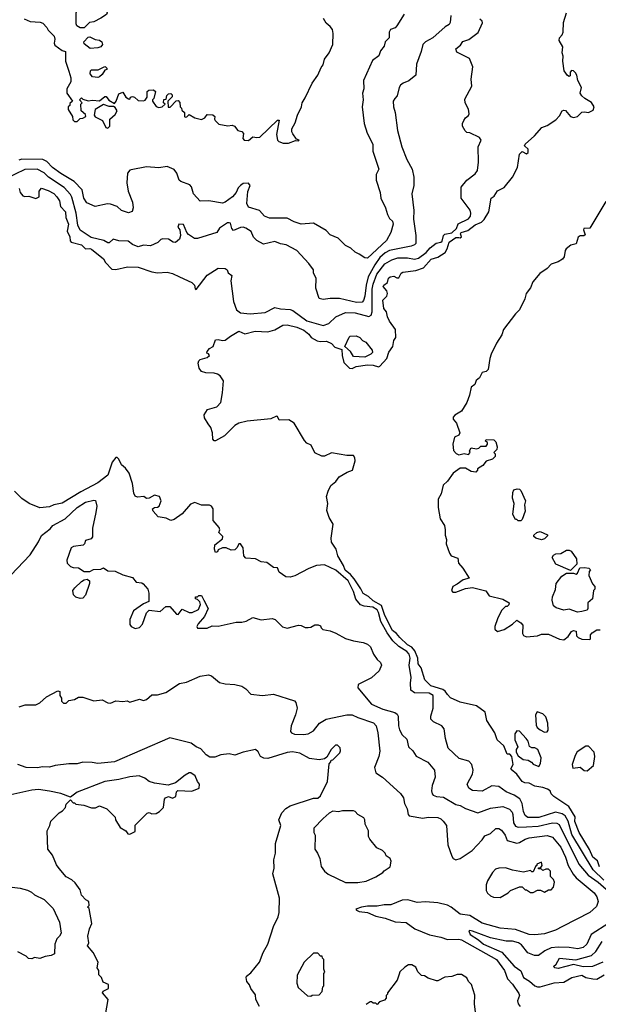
# Model space of a CAD drawing. Extents: x 1793424 to 1900092, y 321114 to 470632.
# Tile 29 of 256: x 1834258 to 1838445, y 362961 to 370086. Entities that reach past the tile are written whole.
import ezdxf

# ---------------------------------------------------------------- set-up
doc = ezdxf.new("R2010")
doc.units = 0

msp = doc.modelspace()

# ---------------------------------------------------------------- linework, layer by layer
at = {"layer": '0CON05XD'}
for points in [[(1834697, 370027), (1834683, 370033), (1834671.7, 370041.7), (1834667.5, 370055), (1834667.5, 370135), (1834680, 370175), (1834672.5, 370245), (1834700, 370305), (1834715, 370312.5), (1834736.7, 370306.7), (1834755, 370292.5), (1834801.7, 370281.7), (1834823, 370263), (1834835, 370240), (1834857, 370217), (1834892.5, 370135), (1834886.4, 370123.6), (1834845, 370097.5), (1834795, 370071.2), (1834762.5, 370065), (1834725, 370027.5), (1834697, 370027)], [(1838454, 363955), (1838439.2, 363999.2), (1838404.7, 364025), (1838381.6, 364081.6), (1838306, 364205), (1838276.7, 364283.3), (1838277.3, 364317.3), (1838233.1, 364393.1), (1838122.5, 364465), (1838103.9, 364483.9), (1838096.7, 364506.7), (1838078.3, 364518.3), (1838045, 364530), (1837985, 364538.8), (1837945, 364562), (1837913.9, 364563.9), (1837893.6, 364573.6), (1837856.4, 364626.4), (1837815, 364660), (1837812.5, 364665), (1837830, 364695), (1837820, 364755), (1837805, 364770), (1837785, 364770), (1837761.4, 364831.4), (1837713.8, 364875), (1837697.5, 364925), (1837638.2, 365015), (1837626.7, 365075), (1837565, 365119.5), (1837445, 365147.1), (1837375, 365179.6), (1837355, 365201.9), (1837337.3, 365227.2), (1837319.2, 365239.2), (1837233.8, 365265), (1837189.4, 365309.4), (1837163.2, 365395), (1837142.5, 365425), (1837138.7, 365465), (1837118.1, 365518.1), (1837095, 365544.7), (1837065, 365561.8), (1837008.5, 365615), (1836985.2, 365645.2), (1836955, 365666.4), (1836900.5, 365775), (1836876.2, 365846.2), (1836815, 365880.9), (1836782.4, 365912.4), (1836744, 365934), (1836727.8, 365967.8), (1836678.9, 366038.9), (1836651.3, 366071.3), (1836612.9, 366102.9), (1836602.2, 366135), (1836561.5, 366205), (1836548.5, 366255), (1836514.5, 366305), (1836511.2, 366335), (1836526.2, 366435), (1836496.8, 366483.2), (1836480.9, 366535), (1836487.3, 366585), (1836479.2, 366635), (1836490, 366675), (1836510, 366715), (1836546.7, 366745), (1836571.2, 366778.8), (1836628.3, 366811.7), (1836666.2, 366825), (1836685.6, 366894.4), (1836684, 366915), (1836675, 366931.2), (1836625, 366933.1), (1836515, 366952.5), (1836465, 366927.5), (1836445, 366927.5), (1836395, 366952.5), (1836366.4, 367006.4), (1836335, 367022.5), (1836319.5, 367039.5), (1836244.3, 367165), (1836205, 367190.9), (1836135, 367188), (1836125, 367213.3), (1836117, 367217), (1836075, 367196.7), (1835905, 367180), (1835844.1, 367165.9), (1835815, 367150), (1835740, 367075), (1835675, 367037.5), (1835665, 367037.5), (1835655, 367050), (1835653.8, 367095), (1835642.5, 367135), (1835622.2, 367162.2), (1835594.5, 367205), (1835593.9, 367226.1), (1835616.7, 367265), (1835685, 367283.8), (1835713.3, 367315), (1835726.7, 367385), (1835733.3, 367473.3), (1835708.6, 367508.6), (1835690.6, 367520.6), (1835665, 367528.2), (1835605, 367529.1), (1835575, 367540), (1835558.1, 367565), (1835550.9, 367599.1), (1835555, 367616.7), (1835565, 367626.2), (1835615, 367641.2), (1835632.5, 367655), (1835625, 367667.5), (1835613, 367673), (1835613.8, 367685), (1835632.7, 367707.3), (1835658.3, 367721.7), (1835675, 367769.2), (1835695, 367772.5), (1835725, 367764), (1835745, 367766.2), (1835783.3, 367796.7), (1835845, 367832), (1835887.9, 367812.1), (1835962.7, 367832.7), (1836055, 367825.8), (1836105, 367841.4), (1836163.3, 367875), (1836195, 367877.3), (1836265, 367860.8), (1836315, 367839.6), (1836350.9, 367810.8), (1836366.6, 367786.6), (1836412.1, 367762.1), (1836433.6, 367756.4), (1836479.3, 367759.3), (1836515, 367742.5), (1836540, 367715), (1836588.3, 367698.3), (1836591.2, 367655), (1836604.3, 367605), (1836645, 367563.8), (1836665, 367562), (1836694.2, 367575.8), (1836775, 367588.8), (1836816.4, 367586.4), (1836854.1, 367574.1), (1836865, 367577.5), (1836914, 367635), (1836929.4, 367680.6), (1836959.2, 367720.8), (1836966.4, 367763.6), (1836981.2, 367785), (1836977.5, 367845), (1836934.2, 367904.2), (1836918.8, 367935), (1836911.7, 367971.7), (1836893.3, 367995), (1836886.7, 368055), (1836914, 368085), (1836919.2, 368105), (1836914.1, 368124.1), (1836887.5, 368155), (1836892.5, 368165), (1836920, 368185), (1836927.5, 368215), (1836940, 368225), (1836965, 368230), (1836988.3, 368218.3), (1837001.7, 368218.3), (1837019.3, 368250.7), (1837030.5, 368259.5), (1837125, 368271.8), (1837179.4, 368290.6), (1837235, 368353.6), (1837285, 368368.2), (1837338.2, 368401.8), (1837352.7, 368427.3), (1837365.5, 368475), (1837415, 368508.9), (1837435, 368509.2), (1837445, 368507.5), (1837455.6, 368515), (1837448.8, 368535), (1837454.2, 368545), (1837500.2, 368559.7), (1837555, 368601.3), (1837599.9, 368620.1), (1837619.9, 368640.1), (1837653.9, 368696.1), (1837670, 368795), (1837691.4, 368808.6), (1837715, 368847.5), (1837765, 368871.2), (1837824, 368945), (1837860, 369015), (1837875, 369112), (1837895, 369131.2), (1837925, 369115.8), (1837936.9, 369125), (1837938.9, 369148.9), (1837911.7, 369171.7), (1837916.2, 369185), (1837984.4, 369245.6), (1838035.6, 369304.4), (1838075, 369319.5), (1838137.9, 369362.1), (1838165, 369390), (1838183.8, 369425), (1838195, 369432), (1838209.1, 369429.1), (1838245, 369385.6), (1838265, 369378.1), (1838295.7, 369384.3), (1838325, 369417.5), (1838345, 369420), (1838375, 369413.3), (1838408.9, 369431.1), (1838415.7, 369455), (1838396.2, 369486.2), (1838346.7, 369515), (1838326.2, 369535), (1838314, 369555), (1838324.3, 369595), (1838297.1, 369645), (1838290.6, 369685), (1838280.9, 369700.9), (1838265, 369715.8), (1838251.3, 369718.7), (1838241.9, 369705), (1838241.7, 369678.3), (1838235, 369674.3), (1838221.5, 369681.5), (1838198.9, 369715), (1838189.2, 369785), (1838191.7, 369821.7), (1838182.9, 369845), (1838188.1, 369888.1), (1838161.2, 369935), (1838164, 369955), (1838183.3, 369975), (1838190, 369995), (1838193.8, 370065), (1838214.2, 370135.8)], [(1837378.8, 370115), (1837374.2, 370065), (1837365, 370050.8), (1837337, 370033), (1837246.8, 369953.2), (1837194.2, 369925.8), (1837175, 369906.7), (1837162.5, 369855), (1837128.8, 369765), (1837126.1, 369683.9), (1837075, 369642.5), (1837033.3, 369626.7), (1837015, 369612.5), (1837003.3, 369595), (1836988.8, 369535), (1836973.3, 369515), (1836962, 369495), (1836963.8, 369455), (1836976.2, 369415), (1836991.2, 369285), (1837024, 369165), (1837058.8, 369075), (1837098.8, 369005), (1837111.2, 368945), (1837111.2, 368885), (1837096.7, 368825), (1837110, 368705), (1837107.7, 368642.3), (1837126.1, 368523.9), (1837123.9, 368466.1), (1837114.2, 368455.8), (1837092.2, 368447.8), (1836935, 368415.3), (1836902.2, 368397.8), (1836864.8, 368365.2), (1836827.5, 368312.5), (1836780.8, 368225), (1836765.8, 368165), (1836756.1, 368083.9), (1836747.4, 368052.6), (1836737.3, 368042.7), (1836695, 368038.8), (1836572.3, 368067.7), (1836505, 368068.8), (1836455, 368060), (1836425, 368067.5), (1836402.3, 368142.3), (1836403, 368213), (1836383.3, 368255), (1836383.3, 368275), (1836351.7, 368321.7), (1836265, 368416.7), (1836185.8, 368455.8), (1836145, 368463.8), (1836105, 368481.2), (1836022.5, 368462.5), (1835975, 368487.5), (1835951.3, 368511.3), (1835933.2, 368553.2), (1835895, 368576.7), (1835875, 368583.3), (1835855, 368581.2), (1835805, 368561.2), (1835794.1, 368574.1), (1835785, 368612.5), (1835775, 368616.7), (1835762.5, 368615), (1835705, 368577.5), (1835683.8, 368546.2), (1835545, 368502.5), (1835523, 368503), (1835480.7, 368530.7), (1835467.5, 368545), (1835443, 368603), (1835410, 368605), (1835403.3, 368585), (1835417.5, 368565), (1835422.5, 368525), (1835413.6, 368496.4), (1835385, 368473.8), (1835370, 368475), (1835335, 368497.5), (1835295, 368500), (1835280, 368495), (1835257.5, 368472.5), (1835205, 368450), (1835155, 368454), (1835115, 368442.9), (1835075, 368459.2), (1835042.3, 368482.3), (1834976, 368486), (1834935, 368497.5), (1834905, 368470), (1834895, 368470), (1834867.5, 368487.5), (1834775, 368508.5), (1834695, 368563.3), (1834678.2, 368598.2), (1834666.7, 368685), (1834635, 368801.2), (1834625, 368820), (1834580.6, 368870.6), (1834467.3, 368947.3), (1834435, 368977.1), (1834385, 369002.9), (1834295, 369002.7), (1834155.2, 368934.8)], [(1837040, 370125), (1836988.3, 370041.7), (1836975, 370026.7), (1836942.5, 370015), (1836932.5, 369995), (1836932.5, 369955), (1836903.9, 369926.1), (1836896.2, 369895), (1836869.3, 369860.7), (1836856, 369825), (1836810.3, 369789.7), (1836746.7, 369645), (1836748.8, 369585), (1836740, 369555), (1836743.8, 369505), (1836737.5, 369455), (1836750, 369335), (1836772, 369265), (1836813.3, 369185), (1836813.9, 369133.9), (1836856.7, 369005), (1836845, 368980), (1836837.5, 368965), (1836837.5, 368925), (1836866.7, 368835), (1836872.5, 368795), (1836906.2, 368725), (1836918.8, 368675), (1836935, 368646.7), (1836956.6, 368626.6), (1836961.2, 368605), (1836944, 368545), (1836911.7, 368488.3), (1836775, 368360), (1836755, 368362.5), (1836715, 368390), (1836685, 368402.5), (1836655, 368432.5), (1836615, 368452.5), (1836563.6, 368503.6), (1836505, 368530), (1836475, 368560), (1836385, 368613.8), (1836295, 368606), (1836243.5, 368623.5), (1836195, 368648.6), (1836065, 368649.4), (1836028.8, 368665), (1835993.3, 368705), (1835915, 368730), (1835901.9, 368755), (1835908.6, 368841.4), (1835925.7, 368885), (1835915, 368903.3), (1835875, 368900), (1835855, 368886), (1835840.3, 368869.7), (1835824.4, 368835), (1835797.5, 368805), (1835745.4, 368764.6), (1835725, 368757.1), (1835626, 368774), (1835565, 368771.4), (1835516.2, 368825), (1835501.2, 368875), (1835489.5, 368889.5), (1835425, 368914.3), (1835412.5, 368925), (1835396.5, 368975), (1835375, 369001.9), (1835325, 369022.9), (1835265, 369012.5), (1835175, 369020), (1835065, 369000), (1835055, 368996.7), (1835039.2, 368975), (1835034.2, 368905.8), (1835042.9, 368845), (1835074.2, 368765), (1835079.2, 368725), (1835072.7, 368697.3), (1835045, 368688.6), (1834995.8, 368705.8), (1834963.3, 368735), (1834915, 368751.1), (1834893.2, 368753.2), (1834805, 368734), (1834745, 368761.2), (1834723.5, 368795), (1834710, 368855), (1834653.6, 368913.7), (1834555, 368972.7), (1834496.7, 369015), (1834455, 369058.5), (1834425, 369073.6), (1834273.9, 369076.1), (1834251.2, 369068.8)], [(1834253.8, 368865), (1834262, 368835), (1834281.2, 368811.2), (1834295.7, 368805.7), (1834325, 368808.2), (1834375, 368792.5), (1834398.2, 368805), (1834399.4, 368845), (1834415, 368867.5), (1834465, 368849.2), (1834505, 368826.9), (1834527.5, 368805), (1834546.4, 368775), (1834553.2, 368733.2), (1834590, 368695), (1834592.7, 368655), (1834612.5, 368605), (1834601.1, 368555), (1834622, 368515), (1834624, 368485), (1834631.2, 368475), (1834705, 368455.5), (1834735, 368427.5), (1834765, 368430), (1834778, 368425), (1834864.2, 368355), (1834878.7, 368328.7), (1834925, 368281.2), (1834955, 368279.2), (1835038.3, 368298.3), (1835115, 368294), (1835215, 368260), (1835255, 368252.9), (1835325, 368258), (1835365, 368248), (1835415, 368225.8), (1835503.3, 368185), (1835522.5, 368165), (1835528.3, 368138.3), (1835535, 368132.5), (1835615, 368236), (1835695, 368286.7), (1835746.1, 368286.1), (1835760, 368275), (1835767.5, 368255), (1835792.5, 368235), (1835786.7, 368195), (1835805.9, 368045.9), (1835826.4, 367986.4), (1835855, 367964.2), (1835925, 367957.5), (1836035, 367967.1), (1836105, 368002), (1836145, 367992.9), (1836215, 367989.4), (1836235, 367981.4), (1836335, 367906.2), (1836455, 367873.1), (1836495, 367886.7), (1836545, 367934.5), (1836615, 367967.5), (1836685, 367965.4), (1836785, 367937.1), (1836802.2, 367947.8), (1836809.1, 367970.9), (1836808.8, 368135), (1836815, 368172), (1836842.9, 368245), (1836900, 368320), (1836951.2, 368348.8), (1836995, 368361.8), (1837065, 368362.5), (1837115, 368352.9), (1837145, 368359.6), (1837199.9, 368400.1), (1837227.5, 368435), (1837271.4, 368468.6), (1837305, 368475.5), (1837315, 368483.3), (1837326.2, 368523.8), (1837335, 368534.4), (1837385, 368543.5), (1837418.9, 368575), (1837432.2, 368607.8), (1837505, 368644), (1837521.2, 368665), (1837523.8, 368685), (1837517.7, 368707.7), (1837453.6, 368793.6), (1837453, 368873), (1837493.3, 368925), (1837555, 368971.2), (1837571.2, 368995), (1837578.8, 369055), (1837576.7, 369165), (1837597.5, 369215), (1837585, 369232.5), (1837515, 369267.5), (1837495, 369270), (1837481.7, 369281.7), (1837462.5, 369315), (1837462.5, 369335), (1837472.5, 369355), (1837483.6, 369376.4), (1837505, 369392.5), (1837511.2, 369405), (1837505, 369437.5), (1837482.5, 369485), (1837478.8, 369511.2), (1837530, 369605), (1837524.5, 369655), (1837537.5, 369745), (1837514.2, 369804.2), (1837420.8, 369850.8), (1837413.8, 369875), (1837448.7, 369901.3), (1837465, 369927.5), (1837507.6, 369942.4), (1837576.3, 369993.7), (1837607.4, 370062.6), (1837605.9, 370075.9), (1837589.1, 370089.1)], [(1834291.7, 370091.7), (1834335, 370072.5), (1834407, 370067), (1834425, 370060), (1834455, 370030), (1834465, 370010), (1834507, 369967), (1834512.5, 369945), (1834506.7, 369915), (1834511.7, 369901.7), (1834565, 369862.5), (1834590, 369855), (1834590, 369785), (1834613.6, 369713.6)], [(1834613.6, 369713.6), (1834627.5, 369665), (1834627.5, 369635), (1834600, 369585), (1834600, 369555), (1834640, 369495), (1834621.7, 369478.3), (1834620, 369465), (1834610, 369455), (1834610, 369435), (1834640, 369385), (1834641.7, 369361.7), (1834655, 369350), (1834675, 369350), (1834695, 369370), (1834715, 369372.5), (1834737.5, 369385), (1834735, 369400), (1834702.5, 369425), (1834700, 369475), (1834710, 369485), (1834690, 369505), (1834705, 369520), (1834715, 369510), (1834755, 369497.5), (1834785, 369502.5), (1834835, 369497.5), (1834875, 369530), (1834885, 369530), (1834903.6, 369503.6), (1834945, 369480), (1834957.5, 369495), (1834975, 369550), (1835005, 369560), (1835027.5, 369525), (1835045, 369512.5), (1835055, 369510), (1835060, 369525), (1835075, 369530), (1835090, 369525), (1835115, 369500), (1835155, 369497.5), (1835166.4, 369503.6), (1835180, 369525), (1835180, 369565), (1835193.6, 369576.4), (1835227.5, 369577.5), (1835240, 369565), (1835230, 369515), (1835220, 369505), (1835220, 369495), (1835245, 369457.5), (1835265, 369450), (1835290, 369455), (1835310, 369475), (1835300, 369485), (1835301.7, 369508.3), (1835318.3, 369511.7), (1835323, 369537), (1835335, 369550), (1835351.7, 369551.7), (1835361.7, 369541.7), (1835361.7, 369528.3), (1835330, 369495), (1835331.7, 369451.7), (1835348.3, 369451.7), (1835391.7, 369498.3), (1835405, 369500), (1835417, 369487), (1835420, 369455), (1835430, 369445), (1835431.7, 369431.7), (1835450, 369415), (1835450, 369385), (1835455, 369380), (1835468.3, 369381.7), (1835485, 369400), (1835526.4, 369376.4), (1835575, 369363.3), (1835597.5, 369375), (1835615, 369400), (1835655, 369397.5), (1835670, 369385), (1835667.5, 369365), (1835672.5, 369355), (1835700.3, 369330.3), (1835765, 369317.5), (1835795, 369323.3), (1835812.5, 369315), (1835837.5, 369285), (1835866.1, 369276.1), (1835877, 369263), (1835873.6, 369226.4), (1835883, 369213), (1835915, 369212.5), (1835945, 369237.5), (1835975, 369232.5), (1835995, 369236.7), (1836125, 369357.5), (1836135, 369357.5), (1836117.5, 369255), (1836124, 369214), (1836133.6, 369203.6), (1836165, 369192.5), (1836203, 369193), (1836255, 369212.5), (1836275, 369210), (1836280, 369215), (1836261.7, 369221.7), (1836235, 369260), (1836227.5, 369275), (1836227.5, 369295), (1836251.7, 369338.3), (1836267.5, 369395), (1836297.5, 369455), (1836302.5, 369485), (1836325, 369520), (1836373.9, 369626.1), (1836416.1, 369683.9), (1836439.3, 369740.7), (1836455, 369760), (1836465, 369800), (1836497.5, 369845), (1836523.3, 369905), (1836527.5, 369985), (1836522.5, 370015), (1836505, 370037.5), (1836475, 370060), (1836457.5, 370095)], [(1834768.3, 369878.3), (1834725, 369910), (1834722.5, 369925), (1834755, 369960), (1834765, 369962.5), (1834805, 369943.3), (1834835, 369937.5), (1834852.5, 369925), (1834857.5, 369905), (1834845, 369890), (1834825, 369882.5), (1834768.3, 369878.3)], [(1834825, 369667.5), (1834785, 369672.5), (1834767.5, 369695), (1834770, 369715), (1834778.3, 369721.7), (1834827, 369723), (1834875, 369747.5), (1834880, 369745), (1834890, 369735), (1834890, 369725), (1834875, 369720), (1834855, 369690), (1834835, 369672.5), (1834825, 369667.5)], [(1834895, 369300), (1834910, 369315), (1834910, 369365), (1834949.3, 369400.7), (1834962.5, 369425), (1834949.3, 369449.3), (1834937, 369457), (1834907, 369457), (1834865, 369472.5), (1834805, 369436.7), (1834796.7, 369395), (1834805, 369382.5), (1834856.4, 369356.4), (1834882.5, 369305), (1834895, 369300)], [(1838500.6, 368769.4), (1838385, 368577.5), (1838340, 368575), (1838338, 368565), (1838350.8, 368529.2), (1838340.9, 368520.9), (1838315, 368521.5), (1838298.7, 368511.3), (1838285.4, 368464.6), (1838247, 368453), (1838212, 368428), (1838204.5, 368415), (1838199.3, 368370.7), (1838186.3, 368353.7), (1838155.6, 368334.4), (1838105, 368316.2), (1838075.5, 368284.5), (1838021.8, 368248.2), (1837971.8, 368188.2), (1837954.6, 368145.4), (1837923.1, 368105), (1837913.3, 368065), (1837874.6, 367985.4), (1837845, 367957.5), (1837758.6, 367845), (1837747.5, 367805), (1837708.6, 367745), (1837670.8, 367665), (1837660.8, 367635), (1837649.2, 367555), (1837635, 367540), (1837605, 367531.9), (1837586, 367495), (1837562, 367475), (1837551.2, 367445), (1837525, 367427.5), (1837512.5, 367367.5), (1837493.2, 367316.8), (1837455, 367253.3), (1837406.7, 367225), (1837395, 367210), (1837394.2, 367195), (1837420, 367165), (1837442.5, 367095), (1837435, 367080), (1837405.9, 367064.1), (1837391.9, 367015), (1837397.9, 366967.9), (1837416.8, 366946.8), (1837435, 366936.7), (1837475, 366947.5), (1837505, 366940), (1837517, 366953), (1837512.5, 366965), (1837525, 366987.5), (1837565, 366980), (1837580, 366985), (1837595, 367000), (1837635, 367000), (1837643.8, 367015), (1837642.5, 367025), (1837630, 367035), (1837635, 367047.5), (1837690, 367045), (1837705, 367030), (1837712.5, 366995), (1837710, 366975), (1837690, 366955), (1837700, 366945), (1837700, 366925), (1837680, 366905), (1837635, 366890), (1837609.3, 366860.7), (1837570, 366835), (1837570, 366825), (1837558.3, 366811.7), (1837525, 366817.5), (1837485, 366841.2), (1837445, 366840), (1837396.1, 366803.9), (1837355, 366747.5), (1837321.7, 366718.3), (1837308, 366655), (1837286.7, 366615), (1837286.7, 366555), (1837300, 366475), (1837331.2, 366425), (1837338, 366395), (1837336.7, 366355), (1837346, 366325), (1837343.9, 366293.9), (1837367.5, 366225), (1837380, 366205), (1837428.3, 366188.3), (1837434.1, 366154.1), (1837465.8, 366115.8), (1837510, 366045), (1837467.3, 366032.7), (1837425, 366000), (1837392.5, 365985), (1837382.5, 365955), (1837393, 365943), (1837415, 365942.5), (1837485, 365970), (1837535, 365977.5), (1837631.7, 365951.7), (1837655, 365917.5), (1837755, 365893.3), (1837800, 365865), (1837798.3, 365851.7), (1837785, 365840), (1837775, 365840), (1837745, 365810), (1837715, 365750), (1837696.7, 365695), (1837697.5, 365675), (1837715, 365657.5), (1837765, 365673.3), (1837825, 365712.5), (1837855, 365740), (1837885, 365722), (1837900, 365705), (1837898, 365645), (1837905, 365630), (1837925, 365620), (1838005, 365626.7), (1838035, 365640), (1838085, 365640), (1838165, 365602), (1838195, 365598), (1838228.3, 365621.7), (1838250.7, 365659.3), (1838265, 365666.7), (1838285, 365660), (1838288.3, 365628.3), (1838300, 365615), (1838325, 365603.3), (1838385, 365600), (1838390, 365605), (1838390, 365635), (1838401.7, 365648.3), (1838435, 365670), (1838458.3, 365671.7)], [(1836755, 367642.5), (1836675, 367647.5), (1836652.5, 367685), (1836611.7, 367721.7), (1836641.7, 367788.3), (1836650, 367795), (1836693, 367797), (1836720, 367785), (1836740, 367765), (1836763, 367753), (1836810, 367695), (1836811.7, 367678.3), (1836800, 367665), (1836755, 367642.5)], [(1838485, 363860.4), (1838409.2, 363935), (1838255, 364189.4), (1838226.2, 364286.2), (1838205, 364325.4), (1838185, 364338.9), (1838135, 364351.1), (1838015, 364313.3), (1837935, 364313.5), (1837915, 364326), (1837903.8, 364355), (1837894.6, 364415), (1837877.3, 364447.3), (1837836.9, 364475), (1837778.3, 364498.3), (1837725, 364537.1), (1837675, 364541.5), (1837605, 364504.3), (1837535, 364507.5), (1837508.8, 364525), (1837496.2, 364555), (1837536.1, 364626.1), (1837538.8, 364655), (1837530, 364695), (1837509.5, 364719.5), (1837439.5, 364739.5), (1837360, 364815), (1837338.8, 364885), (1837330, 364955), (1837312.5, 364975), (1837252.5, 365005), (1837234, 365024), (1837234.1, 365045.9), (1837250.8, 365105), (1837250, 365195), (1837222.1, 365212.1), (1837115, 365215.8), (1837088.8, 365235), (1837085.6, 365285), (1837090.6, 365325), (1837075.6, 365415), (1837084.4, 365465), (1837076, 365495), (1837060.5, 365515), (1837000.8, 365550.8), (1836958.8, 365591.2), (1836918.2, 365648.2), (1836871.2, 365731.2), (1836855.7, 365795), (1836845.2, 365815.2), (1836814.7, 365835.3), (1836751.8, 365841.8), (1836725, 365851.4), (1836691.9, 365891.9), (1836675, 365947.5), (1836635.3, 366025), (1836545, 366101.5), (1836465, 366141.2), (1836405, 366136.2), (1836350, 366115), (1836249.5, 366060.5), (1836215, 366051.2), (1836185, 366053.3), (1836137, 366087), (1836125, 366120), (1836095, 366122.5), (1836047, 366157), (1836005, 366162.5), (1835965, 366183.8), (1835895, 366190), (1835880, 366205), (1835876.2, 366265), (1835855, 366292.5), (1835845, 366292.5), (1835832.5, 366267.5), (1835815, 366250), (1835788.3, 366248.3), (1835753, 366263), (1835727, 366263), (1835695, 366250), (1835690, 366235), (1835675, 366230), (1835667.5, 366255), (1835670, 366285), (1835725, 366330), (1835727.5, 366345), (1835700, 366375), (1835707.5, 366395), (1835700.7, 366410.7), (1835658.3, 366461.7), (1835657.5, 366545), (1835646.4, 366566.4), (1835633, 366573), (1835573.9, 366573.9), (1835525, 366592), (1835495, 366580), (1835435, 366509.2), (1835375, 366468.8), (1835351.2, 366461.2), (1835319.3, 366479.3), (1835259.3, 366489.3), (1835225, 366530), (1835220, 366545), (1835233, 366557), (1835255, 366557.5), (1835267.5, 366565), (1835281.2, 366605), (1835270, 366635), (1835235, 366646), (1835195, 366622.5), (1835175, 366620), (1835156.4, 366636.4), (1835111.2, 366631.2), (1835095, 366637.5), (1835085, 366660), (1835075, 366730), (1835051.4, 366805), (1835025, 366840.8), (1834995.8, 366865), (1834975.8, 366905.8), (1834963, 366917), (1834955, 366917.5), (1834927.3, 366882.7), (1834895, 366789.2), (1834825, 366734.4), (1834700.2, 366669.8), (1834565, 366587.8), (1834505, 366575.8), (1834475, 366561.1), (1834405, 366553.6), (1834326, 366585), (1834275, 366621.9), (1834220.5, 366675)], [(1837885, 366460), (1837865, 366460), (1837855, 366470), (1837845, 366470), (1837827.5, 366505), (1837836.2, 366585), (1837823.9, 366623.9), (1837826.2, 366665), (1837835, 366683.3), (1837859.3, 366690.7), (1837875, 366688.8), (1837885, 366680), (1837918.8, 366605), (1837911.2, 366575), (1837915, 366530), (1837895, 366470), (1837885, 366460)], [(1834194.4, 366065.6), (1834335, 366213.8), (1834395, 366307.5), (1834416.1, 366353.9), (1834479.3, 366400.7), (1834497.5, 366425), (1834586.6, 366473.4), (1834674.2, 366555), (1834735, 366594.3), (1834795, 366608.8), (1834806.2, 366606.2), (1834816, 366565), (1834808.8, 366518.8), (1834786.4, 366406.4), (1834785, 366342.5), (1834775, 366330), (1834735, 366316.7), (1834727, 366293), (1834717, 366283), (1834647, 366273), (1834630, 366265), (1834600, 366175), (1834603, 366153), (1834625, 366130), (1834645, 366122.5), (1834685, 366120), (1834725, 366092.5), (1834765, 366092.5), (1834793, 366107), (1834845, 366110), (1834865, 366120), (1834895, 366097.5), (1834950, 366095), (1835005, 366067.5), (1835075, 366050), (1835100, 366015), (1835141.7, 366011.7), (1835153, 366003), (1835186.2, 365965), (1835193.8, 365935), (1835192.5, 365875), (1835155, 365858), (1835082.4, 365807.6), (1835055.7, 365745), (1835055, 365710), (1835064.4, 365694.4), (1835095, 365680), (1835125, 365686.7), (1835147.7, 365712.3), (1835175, 365792.5), (1835195, 365812.5), (1835275, 365802.5), (1835315, 365840), (1835345, 365840), (1835393, 365783), (1835405, 365782.5), (1835435, 365820), (1835485, 365796.7), (1835507, 365797), (1835551.7, 365818.3), (1835567.5, 365855), (1835563, 365873), (1835545, 365890), (1835530, 365895), (1835531.7, 365908.3), (1835545, 365910), (1835555, 365920), (1835575, 365920), (1835590, 365885)], [(1838035, 366322.5), (1837993, 366333), (1837980, 366345), (1837980, 366355), (1838000, 366375), (1838025, 366382.5), (1838077, 366357), (1838078.3, 366351.7), (1838055, 366330), (1838035, 366322.5)], [(1838245, 366100), (1838137, 366147), (1838112.5, 366195), (1838120, 366210), (1838138.3, 366221.7), (1838175, 366222.5), (1838215, 366247.5), (1838235, 366247.5), (1838249.3, 366239.3), (1838287.5, 366185), (1838290, 366145), (1838245, 366100)], [(1838295, 365797.5), (1838235, 365820), (1838195, 365812.5), (1838140.5, 365830.5), (1838121.2, 365845), (1838111.2, 365885), (1838115, 365910), (1838136.4, 365963.6), (1838140, 366005), (1838180.7, 366059.3), (1838215, 366080), (1838265, 366080), (1838285, 366072.5), (1838295, 366080), (1838311.7, 366118.3), (1838345, 366122.5), (1838377, 366117), (1838390, 366105), (1838378.3, 366091.7), (1838377.5, 366065), (1838403, 366003), (1838420, 365985), (1838420, 365965), (1838410, 365955), (1838402.5, 365895), (1838368.8, 365865), (1838370, 365825), (1838365, 365812.5), (1838325, 365803.3), (1838295, 365797.5)], [(1834695, 365897.1), (1834665, 365906.2), (1834648.8, 365925), (1834643.3, 365955), (1834656.2, 365975), (1834705, 366021.2), (1834725, 366033.3), (1834746.4, 366036.4), (1834762.5, 366025), (1834762.5, 366005), (1834735, 365922.5), (1834715, 365900.8), (1834695, 365897.1)], [(1835590, 365885), (1835621.2, 365825), (1835595, 365767.5), (1835550, 365715), (1835540, 365695), (1835545, 365682.5), (1835615, 365683.8), (1835650, 365700), (1835695, 365696), (1835825, 365725.5), (1835865, 365725.4), (1835896.3, 365733.7), (1835945, 365758.8), (1836005, 365743.3), (1836085, 365753.3), (1836107.5, 365745), (1836161.2, 365691.2), (1836192.7, 365682.7), (1836275, 365703.3), (1836295, 365702.5), (1836325, 365687.5), (1836345, 365687.5), (1836365, 365690), (1836393, 365707), (1836417, 365707), (1836435, 365700), (1836440, 365685), (1836453, 365673), (1836505, 365662.5), (1836545, 365646.7), (1836615, 365608.8), (1836675, 365590.8), (1836745, 365579.2), (1836775, 365566), (1836796.6, 365546.6), (1836818, 365495), (1836845.7, 365455.7), (1836870, 365435), (1836876.7, 365415), (1836860, 365375), (1836805, 365323.8), (1836707.5, 365275), (1836705, 365250), (1836805, 365132), (1836885, 365095.7), (1836973, 365073), (1836990.3, 365060.3), (1836998, 365045), (1837000, 364975), (1837007.6, 364947.6), (1837025, 364910), (1837059.7, 364879.7), (1837071.2, 364825), (1837104.1, 364794.1), (1837127.3, 364757.3), (1837212.3, 364712.3), (1837260, 364655), (1837265.8, 364605), (1837242.5, 364545), (1837237.5, 364505), (1837242, 364485), (1837251.2, 364475), (1837275, 364465.7), (1837325, 364460), (1837415, 364406), (1837445, 364400), (1837485, 364377.5), (1837573.6, 364346.4), (1837665, 364379.2), (1837755, 364392), (1837802.3, 364372.3), (1837820.9, 364350.9), (1837827.5, 364335), (1837831.5, 364275), (1837845, 364250.8), (1837865, 364242.5), (1837924.6, 364244.6), (1838009.4, 364250.6), (1838115, 364274.6), (1838145, 364272.2), (1838161.2, 364261.2), (1838305.4, 363975), (1838371.5, 363895), (1838445, 363845.9), (1838501.2, 363795)], [(1834255, 365112.5), (1834297, 365127), (1834375, 365127.5), (1834405, 365142.5), (1834452.5, 365185), (1834535, 365230), (1834550, 365225), (1834550, 365195), (1834560, 365175), (1834560, 365155), (1834575, 365140), (1834595, 365140), (1834615, 365160), (1834655, 365167.5), (1834685, 365182.5), (1834715, 365182.5), (1834795, 365156.7), (1834855, 365163.3), (1834895, 365143.3), (1834915, 365140), (1834955, 365156.7), (1835005, 365152.5), (1835035, 365156.7), (1835055, 365147.5), (1835125, 365168.8), (1835155, 365158.8), (1835175, 365166.7), (1835215, 365200), (1835255, 365200), (1835315, 365216.7), (1835415, 365283.3), (1835465, 365292), (1835565, 365335.8), (1835625.8, 365345.8), (1835647.3, 365337.3), (1835705, 365288.8), (1835745, 365280), (1835815.8, 365275.8), (1835865, 365262), (1835894, 365244), (1835930, 365205), (1836015, 365196), (1836095, 365205.8), (1836246.1, 365156.1), (1836256, 365146), (1836265.7, 365104.3), (1836254.3, 365055), (1836223, 364977), (1836218.8, 364935), (1836224.2, 364924.2), (1836245.8, 364915.8), (1836312.7, 364912.7), (1836345, 364917.1), (1836385, 364939.2), (1836428.8, 364995), (1836475.7, 365024.3), (1836625, 365056.2), (1836665, 365056.2), (1836705.7, 365035.7), (1836818.3, 364998.3), (1836837.5, 364975), (1836849.2, 364925), (1836863.6, 364793.6), (1836858, 364755), (1836826.7, 364675), (1836836.4, 364636.4), (1836883.3, 364605), (1837015, 364487.5), (1837036.7, 364455), (1837043.3, 364415), (1837063.3, 364375), (1837068.8, 364335), (1837075.9, 364325.9), (1837175, 364308.8), (1837215, 364316.2), (1837283.6, 364313.6), (1837305, 364303.3), (1837323.3, 364285), (1837346.2, 364255), (1837356, 364115), (1837385, 364032.5), (1837396.1, 364016.1), (1837415, 364006.7), (1837445, 364016.7), (1837533.8, 364075), (1837605, 364150), (1837625, 364179.2), (1837665, 364198), (1837705, 364234), (1837725, 364232.5), (1837745, 364220), (1837772.5, 364185), (1837787, 364147), (1837855, 364127.5), (1837875, 364130.8), (1837915, 364155.6), (1837945, 364165.6), (1838075, 364183.3), (1838115, 364170.8), (1838175, 364097.5), (1838208.9, 364025), (1838226.4, 363965), (1838263.1, 363903.1), (1838285, 363876.5), (1838415, 363767.5), (1838435, 363738.8), (1838444.4, 363705), (1838431.3, 363668.7), (1838385, 363625.7), (1838185.7, 363524.3)], [(1838055, 364930), (1838075, 364932.5), (1838082.5, 364945), (1838080, 364995), (1838065, 365040), (1838045, 365062.5), (1838003, 365077), (1837990, 365055), (1837995, 364980), (1838002.5, 364965), (1838025, 364947.5), (1838055, 364930)], [(1838015, 364682.5), (1838026.1, 364703.9), (1838031.2, 364745), (1838007.5, 364805), (1837985, 364817.5), (1837965, 364817.5), (1837947, 364827), (1837936.7, 364865), (1837923.3, 364885), (1837875, 364937.5), (1837855, 364940), (1837841.7, 364918.3), (1837841.2, 364875), (1837862.5, 364825), (1837850, 364805), (1837850, 364785), (1837865, 364760), (1837901.7, 364731.7), (1837937, 364727), (1837963, 364713), (1837975, 364697.5), (1838015, 364682.5)], [(1835992.5, 362945), (1835967.5, 362995), (1835965, 363030), (1835930, 363075), (1835920.7, 363100.7), (1835902.5, 363125), (1835897.5, 363155), (1835900, 363165), (1835931.7, 363188.3), (1835993.3, 363265), (1836021.2, 363335), (1836053.9, 363396.1), (1836094, 363525), (1836128.8, 363595), (1836136.2, 363625), (1836138.3, 363728.3), (1836090, 363905), (1836098.8, 363945), (1836096.7, 364006.7), (1836108.8, 364055), (1836110, 364125), (1836147.5, 364255), (1836132.5, 364295), (1836155, 364347.5), (1836185, 364377.5), (1836215, 364396.7), (1836385, 364452.5), (1836415, 364452.5), (1836435, 364470), (1836486.4, 364573.6), (1836498.3, 364701.7), (1836510, 364715), (1836511.7, 364728.3), (1836525, 364730), (1836575, 364780), (1836580, 364795), (1836577, 364817), (1836557, 364837), (1836543.9, 364836.1), (1836512.5, 364805), (1836480, 364750), (1836465, 364737.5), (1836425, 364728.8), (1836355, 364738.6), (1836285, 364777.1), (1836233.2, 364786.8), (1836195, 364784.2), (1836055, 364740), (1836025, 364742.9), (1836000, 364755), (1835985, 364787.5), (1835963.6, 364803.6), (1835874.4, 364785.6), (1835815, 364764), (1835775, 364772.5), (1835713.9, 364766.1), (1835670.7, 364749.3), (1835635, 364750), (1835608.8, 364765), (1835569.4, 364809.4), (1835535, 364824.2), (1835499.8, 364849.8), (1835345, 364888.8), (1834945, 364716), (1834825, 364702.5), (1834781.7, 364711.7), (1834715, 364714), (1834675, 364702), (1834615, 364702), (1834515, 364690), (1834475, 364676.7), (1834425, 364678.8), (1834385, 364672), (1834305, 364673.3), (1834245, 364696.7)], [(1838365, 364650.8), (1838410.3, 364689.7), (1838420.8, 364755), (1838416.2, 364785), (1838375, 364830), (1838355, 364828), (1838293.2, 364786.8), (1838278.3, 364761.7), (1838256, 364695), (1838260, 364670), (1838315, 364675.8), (1838343, 364653), (1838365, 364650.8)], [(1834878.8, 362885), (1834898, 362995), (1834857.5, 363045), (1834863.3, 363056.7), (1834900, 363075), (1834900, 363105), (1834861.7, 363121.7), (1834850, 363155), (1834830, 363175), (1834830, 363205), (1834820, 363225), (1834827, 363267), (1834790, 363335), (1834750, 363385), (1834757.5, 363405), (1834752.5, 363455), (1834763, 363507), (1834780, 363545), (1834760, 363655), (1834750, 363665), (1834760, 363675), (1834757.5, 363705), (1834737, 363717), (1834705, 363750), (1834695, 363790), (1834659.3, 363839.3), (1834635, 363862.5), (1834595, 363882.5), (1834543.6, 363943.6), (1834525, 363970), (1834495, 364040), (1834463, 364083), (1834457.5, 364215), (1834477.5, 364255), (1834482.5, 364285), (1834543.6, 364346.4), (1834569.3, 364360.7), (1834590, 364385), (1834595, 364410), (1834625, 364440), (1834645, 364420), (1834655, 364420), (1834665, 364410), (1834721.7, 364401.7), (1834777, 364383), (1834806.4, 364383.6), (1834835, 364397.5), (1834890, 364375), (1834950, 364315), (1834952.5, 364295), (1834985, 364240), (1835026.4, 364216.4), (1835040, 364195), (1835055, 364192.5), (1835095, 364212.5), (1835093, 364257), (1835180, 364345), (1835195, 364350), (1835215, 364340), (1835245, 364342.5), (1835270, 364355), (1835300, 364385), (1835306.7, 364445), (1835314.2, 364455.8), (1835335, 364463.8), (1835365, 364453.3), (1835387.5, 364465), (1835392.5, 364497.5), (1835403, 364507), (1835505, 364503.3), (1835556.2, 364525), (1835560, 364555), (1835544.1, 364574.1), (1835528, 364615), (1835495.9, 364635.9), (1835485, 364636.7), (1835455, 364620), (1835386.2, 364563.8), (1835333.6, 364546.4), (1835235, 364560), (1835195, 364573.3), (1835165, 364596.2), (1835123.6, 364613.6), (1835055, 364607.5), (1834975, 364586.7), (1834875, 364574), (1834675, 364496.7), (1834625, 364460), (1834555.7, 364485.7), (1834475, 364503.1), (1834395, 364514.2), (1834345, 364510), (1834195, 364475.8)], [(1836705, 363843.3), (1836765, 363852.5), (1836835, 363883.3), (1836886.1, 363913.9), (1836895, 363927.5), (1836940, 363955), (1836947, 363997), (1836940, 364015), (1836910, 364035), (1836902.5, 364055), (1836883.6, 364073.6), (1836843.6, 364093.6), (1836792.5, 364155), (1836782.5, 364175), (1836782.5, 364215), (1836757.5, 364265), (1836756.4, 364296.4), (1836749.3, 364309.3), (1836705, 364333.3), (1836685.8, 364355.8), (1836675, 364360), (1836595, 364360), (1836565, 364352.5), (1836525, 364357.5), (1836497, 364343), (1836453.6, 364306.4), (1836387.5, 364235), (1836387.5, 364205), (1836397.5, 364185), (1836393, 364083), (1836413.6, 364053.6), (1836430, 364015), (1836439.3, 363959.3), (1836464.1, 363924.1), (1836491.7, 363901.7), (1836615, 363843.3), (1836705, 363843.3)], [(1837735, 363733.3), (1837793, 363767), (1837810, 363785), (1837875, 363810), (1837895, 363810), (1837915, 363790), (1837925, 363790), (1837955, 363770), (1837975, 363770), (1838005, 363787.5), (1838027, 363787), (1838055, 363772.5), (1838085, 363790), (1838105, 363790), (1838121.7, 363808.3), (1838127.5, 363845), (1838120, 363865), (1838100, 363885), (1838100, 363925), (1838085, 363940), (1838065, 363940), (1838045, 363930), (1838035, 363940), (1838011.7, 363941.7), (1838011.7, 363948.3), (1838028.3, 363951.7), (1838040, 363965), (1838035, 363990), (1838000, 363975), (1838000, 363965), (1837991.7, 363958.3), (1837975, 363920), (1837965, 363920), (1837955, 363930), (1837905, 363917.5), (1837825, 363931.2), (1837775, 363949.2), (1837725, 363945.7), (1837702.1, 363937.9), (1837678.8, 363915), (1837643.3, 363855), (1837633.8, 363825), (1837633.8, 363785), (1837644.2, 363764.2), (1837665, 363746.7), (1837687, 363737), (1837735, 363733.3)], [(1834205, 363807.5), (1834261.7, 363801.7), (1834315, 363787.5), (1834343, 363773), (1834365, 363752.5), (1834435, 363720), (1834500, 363655), (1834547.5, 363555), (1834557.5, 363475), (1834547.5, 363455), (1834527.5, 363435), (1834512.5, 363395), (1834510, 363325), (1834487, 363313), (1834443, 363307), (1834405, 363292.5), (1834365, 363300), (1834345, 363290)], [(1838185.7, 363524.3), (1838135, 363497.5), (1838055, 363470), (1837985, 363462.5), (1837945, 363467.1), (1837845, 363503.1), (1837735, 363511.4), (1837605, 363546.9), (1837515, 363603.5), (1837445, 363612.9), (1837380.8, 363665), (1837355, 363677.3), (1837284.6, 363694.6), (1837195, 363702.2), (1837135, 363698.1), (1837068, 363718), (1837025, 363713.6), (1836945, 363681.8), (1836895, 363681.5), (1836845, 363670), (1836775, 363671.1), (1836732.5, 363665), (1836690.7, 363649.3), (1836695, 363641.2), (1836715, 363632.5), (1836775, 363626.2), (1836835, 363599.2), (1836904.2, 363584.2), (1836975, 363558), (1837055, 363553.3), (1837118.1, 363508.1), (1837225, 363462.9), (1837306.9, 363446.9), (1837355, 363429.4), (1837435, 363431.8), (1837455, 363427.3), (1837707.5, 363285), (1837766, 363205), (1837788.8, 363145), (1837825.6, 363105.6), (1837870.3, 363040.3), (1837876, 363024), (1837861.2, 362985), (1837866.2, 362965), (1837880, 362945)], [(1838522.6, 363547.4), (1838394.4, 363465.6), (1838361.2, 363395), (1838335, 363370.8), (1838297.4, 363362.6), (1838235, 363372.3), (1838155, 363374.7), (1838105, 363368.7), (1838058.8, 363348.8), (1838012, 363315), (1837983.3, 363313.3), (1837935, 363334.4), (1837890.7, 363390.7), (1837868.8, 363405), (1837825, 363417.5), (1837778, 363418), (1837665, 363441.1), (1837535, 363491.2), (1837515, 363496.2), (1837508.3, 363491.7), (1837518.8, 363465), (1837578, 363428), (1837615.8, 363395), (1837747.8, 363337.8), (1837836.7, 363236.7), (1837883.7, 363203.7), (1837903.9, 363153.9), (1837947.5, 363127.5), (1837985.6, 363095), (1838005, 363087.2), (1838025, 363087.6), (1838125, 363116.4), (1838195, 363121.1), (1838255, 363154.2), (1838325, 363171.9), (1838355, 363155.8), (1838406.1, 363146.1), (1838435, 363142.5), (1838487.5, 363175)], [(1838477.5, 363265), (1838403.3, 363235), (1838335, 363232.9), (1838265, 363248.6), (1838155, 363221.2), (1838130, 363225), (1838120, 363235), (1838139.7, 363250.3), (1838165, 363296), (1838282.7, 363282.7), (1838395, 363314.6), (1838427.4, 363342.6), (1838472.5, 363415)], [(1834345, 363290), (1834323, 363293), (1834305, 363310), (1834245, 363340)], [(1836365, 363020), (1836375, 363027.5), (1836425, 363030), (1836447, 363053), (1836453, 363087), (1836460, 363095), (1836460, 363185), (1836467.5, 363192.5), (1836460, 363215), (1836460, 363285), (1836450, 363295), (1836448.3, 363308.3), (1836435, 363310), (1836415, 363330), (1836385, 363330), (1836317.5, 363265), (1836267, 363173), (1836263.3, 363115), (1836273, 363083), (1836341.7, 363021.7), (1836365, 363020)], [(1837560, 362885), (1837548.8, 362965), (1837553, 363027), (1837526.7, 363105), (1837506.4, 363126.4), (1837493, 363153), (1837456.4, 363176.4), (1837425, 363177.5), (1837385, 363161.2), (1837335, 363157.5), (1837285, 363130), (1837275, 363130), (1837215, 363150), (1837187, 363167), (1837165, 363170), (1837140, 363195), (1837125, 363230), (1837095, 363247.5), (1837073, 363247), (1837045, 363230), (1837010, 363195), (1837005, 363180)], [(1837005, 363180), (1836990, 363135), (1836920, 363045), (1836920, 363035), (1836910, 363025), (1836910, 363005), (1836898.3, 362991.7), (1836861.7, 362978.3), (1836845, 362960), (1836835, 362970), (1836815, 362970), (1836805, 362980), (1836795, 362980), (1836765, 362960)]]:
    msp.add_lwpolyline(points, dxfattribs=at)

doc.saveas('drawing.dxf')
